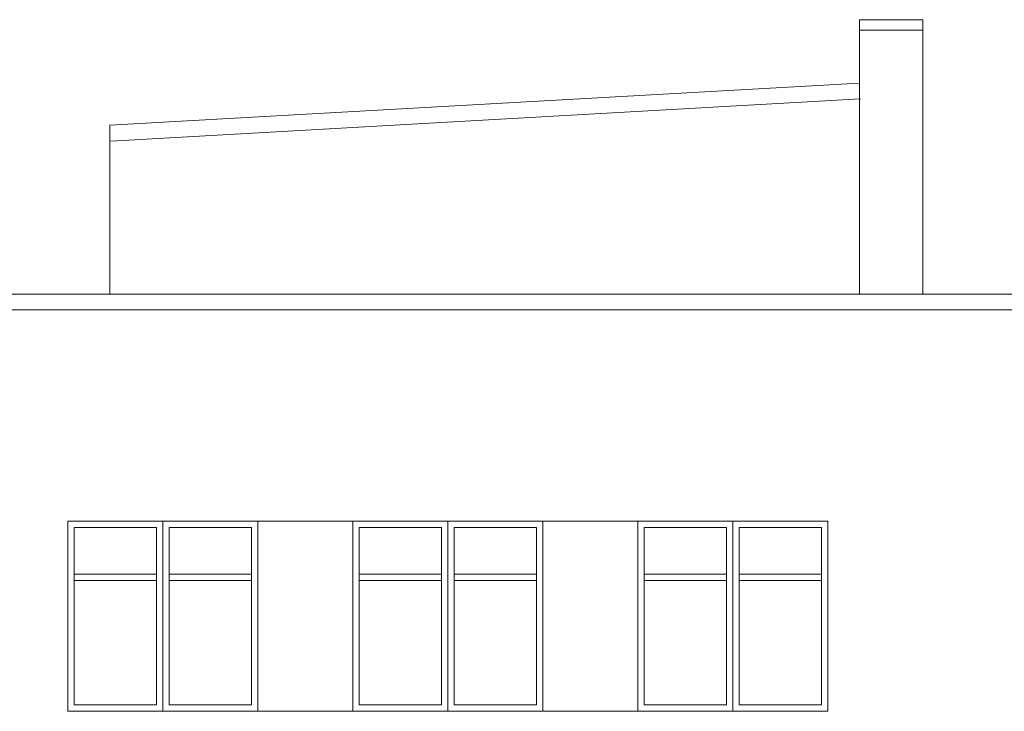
# Model space of a CAD drawing. Header units: millimetres. Extents: x 14577 to 21277, y 19393 to 25333.
# Tile 14 of 17: x 18234 to 19166, y 23342 to 23997. Entities that reach past the tile are written whole.
import ezdxf

# ---------------------------------------------------------------- set-up
doc = ezdxf.new("R2010")
doc.units = ezdxf.units.MM
doc.layers.add('SQ_ELEWACJE', color=7, linetype='Continuous', lineweight=5, true_color=0x3b3b3b)

msp = doc.modelspace()

# ---------------------------------------------------------------- linework, layer by layer
at = {"layer": 'SQ_ELEWACJE'}
for p, q in [((19029.34, 23736.81), (19029.34, 23996.81)), ((19089.34, 23996.81), (19029.34, 23996.81)), ((19089.34, 23736.81), (19089.34, 23996.81)), ((19089.34, 23986.81), (19029.34, 23986.81)), ((19029.34, 23936.81), (18319.34, 23896.81)), ((19030.18, 23921.84), (18320.18, 23881.84)), ((18319.34, 23736.81), (18319.34, 23896.81)), ((19669.34, 23736.81), (18149.34, 23736.81)), ((19669.34, 23721.81), (18149.34, 23721.81)), ((18279.34, 23341.62), (18279.34, 23521.62)), ((18999.34, 23521.62), (18279.34, 23521.62)), ((18369.34, 23521.62), (18369.34, 23341.62)), ((18639.34, 23521.62), (18639.34, 23341.62)), ((18909.34, 23521.62), (18909.34, 23341.62)), ((18999.34, 23341.62), (18999.34, 23521.62)), ((18363.34, 23515.62), (18363.34, 23347.62)), ((18375.34, 23515.62), (18375.34, 23347.62)), ((18633.34, 23515.62), (18633.34, 23347.62)), ((18645.34, 23515.62), (18645.34, 23347.62)), ((18903.34, 23515.62), (18903.34, 23347.62)), ((18915.34, 23515.62), (18915.34, 23347.62)), ((18285.34, 23471.62), (18363.34, 23471.62)), ((18375.34, 23471.62), (18453.34, 23471.62)), ((18555.34, 23471.62), (18633.34, 23471.62)), ((18645.34, 23471.62), (18723.34, 23471.62)), ((18825.34, 23471.62), (18903.34, 23471.62)), ((18915.34, 23471.62), (18993.34, 23471.62)), ((18285.34, 23465.62), (18363.34, 23465.62)), ((18375.34, 23465.62), (18453.34, 23465.62)), ((18555.34, 23465.62), (18633.34, 23465.62)), ((18645.34, 23465.62), (18723.34, 23465.62)), ((18825.34, 23465.62), (18903.34, 23465.62)), ((18915.34, 23465.62), (18993.34, 23465.62)), ((18999.34, 23341.62), (18279.34, 23341.62))]:
    msp.add_line(p, q, dxfattribs=at)
at = {"layer": 'SQ_ELEWACJE', "color": 251, "true_color": 0x696969}
for points in [[(18279.34, 23521.62), (18459.34, 23521.62), (18459.34, 23341.62), (18279.34, 23341.62)], [(18549.34, 23521.62), (18729.34, 23521.62), (18729.34, 23341.62), (18549.34, 23341.62)], [(18819.34, 23521.62), (18999.34, 23521.62), (18999.34, 23341.62), (18819.34, 23341.62)]]:
    msp.add_lwpolyline(points, close=True, dxfattribs=at)
for points in [[(18363.34, 23347.62), (18285.34, 23347.62), (18285.34, 23515.62), (18363.34, 23515.62)], [(18375.34, 23515.62), (18453.34, 23515.62), (18453.34, 23347.62), (18375.34, 23347.62)], [(18633.34, 23347.62), (18555.34, 23347.62), (18555.34, 23515.62), (18633.34, 23515.62)], [(18645.34, 23515.62), (18723.34, 23515.62), (18723.34, 23347.62), (18645.34, 23347.62)], [(18903.34, 23347.62), (18825.34, 23347.62), (18825.34, 23515.62), (18903.34, 23515.62)], [(18915.34, 23515.62), (18993.34, 23515.62), (18993.34, 23347.62), (18915.34, 23347.62)]]:
    msp.add_lwpolyline(points, dxfattribs=at)

doc.saveas('drawing.dxf')
